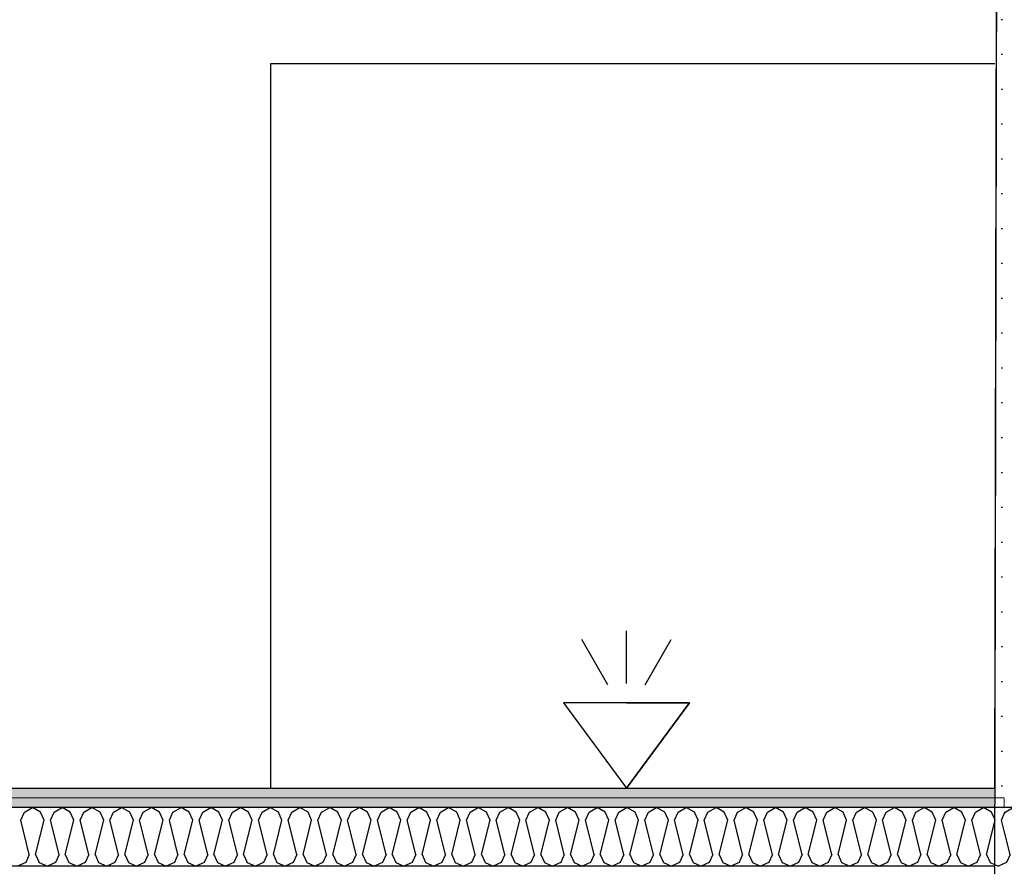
# Model space of a CAD drawing. Header units: millimetres. Extents: x -3836 to 10135, y -3581 to 11389.
# Tile 32 of 47: x 6317 to 7541, y 3386 to 4438. Entities that reach past the tile are written whole.
import ezdxf
from ezdxf.enums import TextEntityAlignment as Align

# ---------------------------------------------------------------- set-up
doc = ezdxf.new("R2010")
doc.units = ezdxf.units.MM
doc.header["$LTSCALE"] = 0.5
doc.header["$MEASUREMENT"] = 0
doc.linetypes.add('PLINE', pattern=[0])
for name, color, linetype in [('231- Bærende yttervegger (Skravur)(Nye konstruksjoner)', 7, 'Continuous'), ('231- Bærende yttervegger(Nye konstruksjoner)', 7, 'Continuous'), ('242- Ikke-bærende innervegger (Skravur)(Nye konstruksjoner)', 7, 'Continuous'), ('242- Ikke-bærende innervegger(Nye konstruksjoner)', 7, 'Continuous'), ('252- Gulv på grunn_ bunnplate(Nye konstruksjoner)', 7, 'Continuous'), ('315- Utstyr for sanitærinstallasjoner(Nye konstruksjoner)', 7, 'Continuous'), ('862- M___Nettoareal(Nye konstruksjoner)', 7, 'Continuous'), ('862- M___Nettoareal(Polylinje)(Nye konstruksjoner)', 7, 'Continuous'), ('862- M___Nettoareal(Tekst)(Nye konstruksjoner)', 7, 'Continuous')]:
    doc.layers.add(name, color=color, linetype=linetype)
doc.layers.add('236- Innvendig kledning og overflate(Nye konstruksjoner)', color=7, linetype='Continuous', lineweight=0)
doc.styles.add('GENERATED_STYLE_1', font='arial.ttf')
pattern_1 = [(0, (0, 0), (0, 43.30127), [0, -25]), (0, (12.5, 21.65), (0, 43.30127), [0, -25])]

# ---------------------------------------------------------------- blocks, each defined once
blk = doc.blocks.new('Bad_6_2', base_point=(5163.5, 4440.6))
at = {"layer": '862- M___Nettoareal(Polylinje)(Nye konstruksjoner)', "linetype": 'PLINE', "flags": 128}
blk.add_lwpolyline([(7528.7, 3483), (7532.5, 5273), (4405.4, 5273), (4405.4, 3483)], close=True, dxfattribs=at)
at = {"layer": '862- M___Nettoareal(Tekst)(Nye konstruksjoner)', "style": 'GENERATED_STYLE_1'}
for tag, height, p in [('DUMMY_862', 100, (4995.8, 4754.9)), ('DUMMY_861', 100, (4919.5, 4732)), ('DUMMY_863', 200, (5407.5, 4597.7)), ('ROOM_NAME', 200, (4919.5, 4552)), ('DUMMY_864', 100, (4919.5, 4283.5))]:
    blk.add_attdef(tag, text='', height=height, dxfattribs=at).set_placement(p, align=Align.TOP_LEFT)
blk = doc.blocks.new('*X87')
at = {"layer": '242- Ikke-bærende innervegger (Skravur)(Nye konstruksjoner)', "linetype": 'PLINE'}
for p, q in [((7537.1, 3443.5), (7540.6, 3451)), ((7529.4, 3443.5), (7528.6, 3445.2)), ((7528.6, 3440.1), (7529.4, 3443.5)), ((7540.5, 3429.9), (7537.1, 3443.5)), ((7540.4, 3389.4), (7533.3, 3386)), ((7528.4, 3388.2), (7533.3, 3386))]:
    blk.add_line(p, q, dxfattribs=at)
blk = doc.blocks.new('*X89')
at = {"layer": '242- Ikke-bærende innervegger (Skravur)(Nye konstruksjoner)', "linetype": 'PLINE'}
for p, q in [((7540.6, 3451), (7541.6, 3453.3)), ((7541.6, 3453.3), (7551.7, 3459)), ((7561.8, 3453.3), (7551.7, 3459)), ((7566.3, 3443.5), (7561.8, 3453.3)), ((7574.1, 3443.5), (7578.6, 3453.3)), ((7578.6, 3453.3), (7588.6, 3458.9)), ((7555.6, 3400.6), (7566.3, 3443.5)), ((7584.8, 3400.6), (7574.1, 3443.5)), ((7547.8, 3400.6), (7540.5, 3429.9)), ((7543.3, 3390.7), (7540.4, 3389.4)), ((7547.8, 3400.6), (7543.3, 3390.7)), ((7555.6, 3400.6), (7560.1, 3390.7)), ((7560.1, 3390.7), (7570.2, 3386)), ((7580.3, 3390.7), (7570.2, 3386)), ((7584.8, 3400.6), (7580.3, 3390.7))]:
    blk.add_line(p, q, dxfattribs=at)
blk = doc.blocks.new('*X94')
at = {"layer": '242- Ikke-bærende innervegger (Skravur)(Nye konstruksjoner)', "linetype": 'PLINE'}
for p, q in [((6318.5, 3443.5), (6323, 3453.3)), ((6323, 3453.3), (6333.1, 3459)), ((6343.2, 3453.3), (6333.1, 3459)), ((6347.7, 3443.5), (6343.2, 3453.3)), ((6355.5, 3443.5), (6360, 3453.3)), ((6360, 3453.3), (6370, 3459)), ((6380.1, 3453.3), (6370, 3459)), ((6384.6, 3443.5), (6380.1, 3453.3)), ((6392.4, 3443.5), (6396.9, 3453.3)), ((6396.9, 3453.3), (6407, 3459)), ((6417.1, 3453.3), (6407, 3459)), ((6421.6, 3443.5), (6417.1, 3453.3)), ((6429.3, 3443.5), (6433.8, 3453.3)), ((6433.8, 3453.3), (6443.9, 3459)), ((6454, 3453.3), (6443.9, 3459)), ((6458.5, 3443.5), (6454, 3453.3)), ((6466.2, 3443.5), (6470.7, 3453.3)), ((6470.7, 3453.3), (6480.8, 3459)), ((6490.9, 3453.3), (6480.8, 3459)), ((6495.4, 3443.5), (6490.9, 3453.3)), ((6503.2, 3443.5), (6507.7, 3453.3)), ((6507.7, 3453.3), (6517.8, 3459)), ((6527.8, 3453.3), (6517.8, 3459)), ((6532.3, 3443.5), (6527.8, 3453.3)), ((6540.1, 3443.5), (6544.6, 3453.3)), ((6544.6, 3453.3), (6554.7, 3459)), ((6564.8, 3453.3), (6554.7, 3459)), ((6569.3, 3443.5), (6564.8, 3453.3)), ((6577, 3443.5), (6581.5, 3453.3)), ((6581.5, 3453.3), (6591.6, 3459)), ((6601.7, 3453.3), (6591.6, 3459)), ((6606.2, 3443.5), (6601.7, 3453.3)), ((6613.9, 3443.5), (6618.4, 3453.3)), ((6618.4, 3453.3), (6628.5, 3459)), ((6638.6, 3453.3), (6628.5, 3459)), ((6643.1, 3443.5), (6638.6, 3453.3)), ((6650.9, 3443.5), (6655.4, 3453.3)), ((6655.4, 3453.3), (6665.5, 3459)), ((6675.5, 3453.3), (6665.5, 3459)), ((6680, 3443.5), (6675.5, 3453.3)), ((6687.8, 3443.5), (6692.3, 3453.3)), ((6692.3, 3453.3), (6702.4, 3459)), ((6712.5, 3453.3), (6702.4, 3459)), ((6717, 3443.5), (6712.5, 3453.3)), ((6724.7, 3443.5), (6729.2, 3453.3)), ((6729.2, 3453.3), (6739.3, 3459)), ((6749.4, 3453.3), (6739.3, 3459)), ((6753.9, 3443.5), (6749.4, 3453.3)), ((6761.7, 3443.5), (6766.2, 3453.3)), ((6766.2, 3453.3), (6776.2, 3459)), ((6786.3, 3453.3), (6776.2, 3459)), ((6790.8, 3443.5), (6786.3, 3453.3)), ((6798.6, 3443.5), (6803.1, 3453.3)), ((6803.1, 3453.3), (6813.2, 3459)), ((6823.3, 3453.3), (6813.2, 3459)), ((6827.8, 3443.5), (6823.3, 3453.3)), ((6835.5, 3443.5), (6840, 3453.3)), ((6840, 3453.3), (6850.1, 3459)), ((6860.2, 3453.3), (6850.1, 3459)), ((6864.7, 3443.5), (6860.2, 3453.3)), ((6872.4, 3443.5), (6876.9, 3453.3)), ((6876.9, 3453.3), (6887, 3459)), ((6897.1, 3453.3), (6887, 3459)), ((6901.6, 3443.5), (6897.1, 3453.3)), ((6909.4, 3443.5), (6913.9, 3453.3)), ((6913.9, 3453.3), (6924, 3459)), ((6934, 3453.3), (6924, 3459)), ((6938.5, 3443.5), (6934, 3453.3)), ((6946.3, 3443.5), (6950.8, 3453.3)), ((6950.8, 3453.3), (6960.9, 3459)), ((6971, 3453.3), (6960.9, 3459)), ((6975.5, 3443.5), (6971, 3453.3)), ((6983.2, 3443.5), (6987.7, 3453.3)), ((6987.7, 3453.3), (6997.8, 3459)), ((7007.9, 3453.3), (6997.8, 3459)), ((7012.4, 3443.5), (7007.9, 3453.3)), ((7020.2, 3443.5), (7024.7, 3453.3)), ((7024.7, 3453.3), (7034.7, 3459)), ((7044.8, 3453.3), (7034.7, 3459)), ((7049.3, 3443.5), (7044.8, 3453.3)), ((7057.1, 3443.5), (7061.6, 3453.3)), ((7061.6, 3453.3), (7071.7, 3459)), ((7081.8, 3453.3), (7071.7, 3459)), ((7086.3, 3443.5), (7081.8, 3453.3)), ((7094, 3443.5), (7098.5, 3453.3)), ((7098.5, 3453.3), (7108.6, 3459)), ((7118.7, 3453.3), (7108.6, 3459)), ((7123.2, 3443.5), (7118.7, 3453.3)), ((7130.9, 3443.5), (7135.4, 3453.3)), ((7135.4, 3453.3), (7145.5, 3459)), ((7155.6, 3453.3), (7145.5, 3459)), ((7160.1, 3443.5), (7155.6, 3453.3)), ((7167.9, 3443.5), (7172.4, 3453.3)), ((7172.4, 3453.3), (7182.5, 3459)), ((7192.5, 3453.3), (7182.5, 3459)), ((7197, 3443.5), (7192.5, 3453.3)), ((7204.8, 3443.5), (7209.3, 3453.3)), ((7209.3, 3453.3), (7219.4, 3459)), ((7229.5, 3453.3), (7219.4, 3459)), ((7234, 3443.5), (7229.5, 3453.3)), ((7241.7, 3443.5), (7246.2, 3453.3)), ((7246.2, 3453.3), (7256.3, 3459)), ((7266.4, 3453.3), (7256.3, 3459)), ((7270.9, 3443.5), (7266.4, 3453.3)), ((7278.6, 3443.5), (7283.1, 3453.3)), ((7283.1, 3453.3), (7293.2, 3459)), ((7303.3, 3453.3), (7293.2, 3459)), ((7307.8, 3443.5), (7303.3, 3453.3)), ((7315.6, 3443.5), (7320.1, 3453.3)), ((7320.1, 3453.3), (7330.2, 3459)), ((7340.2, 3453.3), (7330.2, 3459)), ((7344.7, 3443.5), (7340.2, 3453.3)), ((7352.5, 3443.5), (7357, 3453.3)), ((7357, 3453.3), (7367.1, 3459)), ((7377.2, 3453.3), (7367.1, 3459)), ((7381.7, 3443.5), (7377.2, 3453.3)), ((7389.4, 3443.5), (7393.9, 3453.3)), ((7393.9, 3453.3), (7404, 3459)), ((7414.1, 3453.3), (7404, 3459)), ((7418.6, 3443.5), (7414.1, 3453.3)), ((7426.4, 3443.5), (7430.9, 3453.3)), ((7430.9, 3453.3), (7440.9, 3459)), ((7451, 3453.3), (7440.9, 3459)), ((7455.5, 3443.5), (7451, 3453.3)), ((7463.3, 3443.5), (7467.8, 3453.3)), ((7467.8, 3453.3), (7477.9, 3459)), ((7488, 3453.3), (7477.9, 3459)), ((7492.5, 3443.5), (7488, 3453.3)), ((7500.2, 3443.5), (7504.7, 3453.3)), ((7504.7, 3453.3), (7514.8, 3459)), ((7524.9, 3453.3), (7514.8, 3459)), ((7528.6, 3445.2), (7524.9, 3453.3)), ((6329.2, 3400.6), (6318.5, 3443.5)), ((6337, 3400.6), (6347.7, 3443.5)), ((6366.2, 3400.6), (6355.5, 3443.5)), ((6373.9, 3400.6), (6384.6, 3443.5)), ((6403.1, 3400.6), (6392.4, 3443.5)), ((6410.8, 3400.6), (6421.6, 3443.5)), ((6440, 3400.6), (6429.3, 3443.5)), ((6447.8, 3400.6), (6458.5, 3443.5)), ((6476.9, 3400.6), (6466.2, 3443.5)), ((6484.7, 3400.6), (6495.4, 3443.5)), ((6513.9, 3400.6), (6503.2, 3443.5)), ((6521.6, 3400.6), (6532.3, 3443.5)), ((6550.8, 3400.6), (6540.1, 3443.5)), ((6558.6, 3400.6), (6569.3, 3443.5)), ((6587.7, 3400.6), (6577, 3443.5)), ((6595.5, 3400.6), (6606.2, 3443.5)), ((6624.7, 3400.6), (6613.9, 3443.5)), ((6632.4, 3400.6), (6643.1, 3443.5)), ((6661.6, 3400.6), (6650.9, 3443.5)), ((6669.3, 3400.6), (6680, 3443.5)), ((6698.5, 3400.6), (6687.8, 3443.5)), ((6706.3, 3400.6), (6717, 3443.5)), ((6735.4, 3400.6), (6724.7, 3443.5)), ((6743.2, 3400.6), (6753.9, 3443.5)), ((6772.4, 3400.6), (6761.7, 3443.5)), ((6780.1, 3400.6), (6790.8, 3443.5)), ((6809.3, 3400.6), (6798.6, 3443.5)), ((6817.1, 3400.6), (6827.8, 3443.5)), ((6846.2, 3400.6), (6835.5, 3443.5)), ((6854, 3400.6), (6864.7, 3443.5)), ((6883.1, 3400.6), (6872.4, 3443.5)), ((6890.9, 3400.6), (6901.6, 3443.5)), ((6920.1, 3400.6), (6909.4, 3443.5)), ((6927.8, 3400.6), (6938.5, 3443.5)), ((6957, 3400.6), (6946.3, 3443.5)), ((6964.8, 3400.6), (6975.5, 3443.5)), ((6993.9, 3400.6), (6983.2, 3443.5)), ((7001.7, 3400.6), (7012.4, 3443.5)), ((7030.9, 3400.6), (7020.2, 3443.5)), ((7038.6, 3400.6), (7049.3, 3443.5)), ((7067.8, 3400.6), (7057.1, 3443.5)), ((7075.5, 3400.6), (7086.3, 3443.5)), ((7104.7, 3400.6), (7094, 3443.5)), ((7112.5, 3400.6), (7123.2, 3443.5)), ((7141.6, 3400.6), (7130.9, 3443.5)), ((7149.4, 3400.6), (7160.1, 3443.5)), ((7178.6, 3400.6), (7167.9, 3443.5)), ((7186.3, 3400.6), (7197, 3443.5)), ((7215.5, 3400.6), (7204.8, 3443.5)), ((7223.3, 3400.6), (7234, 3443.5)), ((7252.4, 3400.6), (7241.7, 3443.5)), ((7260.2, 3400.6), (7270.9, 3443.5)), ((7289.4, 3400.6), (7278.6, 3443.5)), ((7297.1, 3400.6), (7307.8, 3443.5)), ((7326.3, 3400.6), (7315.6, 3443.5)), ((7334, 3400.6), (7344.7, 3443.5)), ((7363.2, 3400.6), (7352.5, 3443.5)), ((7371, 3400.6), (7381.7, 3443.5)), ((7400.1, 3400.6), (7389.4, 3443.5)), ((7407.9, 3400.6), (7418.6, 3443.5)), ((7437.1, 3400.6), (7426.4, 3443.5)), ((7444.8, 3400.6), (7455.5, 3443.5)), ((7474, 3400.6), (7463.3, 3443.5)), ((7481.8, 3400.6), (7492.5, 3443.5)), ((7510.9, 3400.6), (7500.2, 3443.5)), ((7518.7, 3400.6), (7528.6, 3440.1)), ((6324.7, 3390.7), (6314.6, 3386)), ((6329.2, 3400.6), (6324.7, 3390.7)), ((6337, 3400.6), (6341.5, 3390.7)), ((6341.5, 3390.7), (6351.6, 3386)), ((6361.7, 3390.7), (6351.6, 3386)), ((6366.2, 3400.6), (6361.7, 3390.7)), ((6373.9, 3400.6), (6378.4, 3390.7)), ((6378.4, 3390.7), (6388.5, 3386)), ((6398.6, 3390.7), (6388.5, 3386)), ((6403.1, 3400.6), (6398.6, 3390.7)), ((6410.8, 3400.6), (6415.3, 3390.7)), ((6415.3, 3390.7), (6425.4, 3386)), ((6435.5, 3390.7), (6425.4, 3386)), ((6440, 3400.6), (6435.5, 3390.7)), ((6447.8, 3400.6), (6452.3, 3390.7)), ((6452.3, 3390.7), (6462.4, 3386)), ((6472.4, 3390.7), (6462.4, 3386)), ((6476.9, 3400.6), (6472.4, 3390.7)), ((6484.7, 3400.6), (6489.2, 3390.7)), ((6489.2, 3390.7), (6499.3, 3386)), ((6509.4, 3390.7), (6499.3, 3386)), ((6513.9, 3400.6), (6509.4, 3390.7)), ((6521.6, 3400.6), (6526.1, 3390.7)), ((6526.1, 3390.7), (6536.2, 3386)), ((6546.3, 3390.7), (6536.2, 3386)), ((6550.8, 3400.6), (6546.3, 3390.7)), ((6558.6, 3400.6), (6563.1, 3390.7)), ((6563.1, 3390.7), (6573.1, 3386)), ((6583.2, 3390.7), (6573.1, 3386)), ((6587.7, 3400.6), (6583.2, 3390.7)), ((6595.5, 3400.6), (6600, 3390.7)), ((6600, 3390.7), (6610.1, 3386)), ((6620.2, 3390.7), (6610.1, 3386)), ((6624.7, 3400.6), (6620.2, 3390.7)), ((6632.4, 3400.6), (6636.9, 3390.7)), ((6636.9, 3390.7), (6647, 3386)), ((6657.1, 3390.7), (6647, 3386)), ((6661.6, 3400.6), (6657.1, 3390.7)), ((6669.3, 3400.6), (6673.8, 3390.7)), ((6673.8, 3390.7), (6683.9, 3386)), ((6694, 3390.7), (6683.9, 3386)), ((6698.5, 3400.6), (6694, 3390.7)), ((6706.3, 3400.6), (6710.8, 3390.7)), ((6710.8, 3390.7), (6720.9, 3386)), ((6730.9, 3390.7), (6720.9, 3386)), ((6735.4, 3400.6), (6730.9, 3390.7)), ((6743.2, 3400.6), (6747.7, 3390.7)), ((6747.7, 3390.7), (6757.8, 3386)), ((6767.9, 3390.7), (6757.8, 3386)), ((6772.4, 3400.6), (6767.9, 3390.7)), ((6780.1, 3400.6), (6784.6, 3390.7)), ((6784.6, 3390.7), (6794.7, 3386)), ((6804.8, 3390.7), (6794.7, 3386)), ((6809.3, 3400.6), (6804.8, 3390.7)), ((6817.1, 3400.6), (6821.6, 3390.7)), ((6821.6, 3390.7), (6831.6, 3386)), ((6841.7, 3390.7), (6831.6, 3386)), ((6846.2, 3400.6), (6841.7, 3390.7)), ((6854, 3400.6), (6858.5, 3390.7)), ((6858.5, 3390.7), (6868.6, 3386)), ((6878.6, 3390.7), (6868.6, 3386)), ((6883.1, 3400.6), (6878.6, 3390.7)), ((6890.9, 3400.6), (6895.4, 3390.7)), ((6895.4, 3390.7), (6905.5, 3386)), ((6915.6, 3390.7), (6905.5, 3386)), ((6920.1, 3400.6), (6915.6, 3390.7)), ((6927.8, 3400.6), (6932.3, 3390.7)), ((6932.3, 3390.7), (6942.4, 3386)), ((6952.5, 3390.7), (6942.4, 3386)), ((6957, 3400.6), (6952.5, 3390.7)), ((6964.8, 3400.6), (6969.3, 3390.7)), ((6969.3, 3390.7), (6979.3, 3386)), ((6989.4, 3390.7), (6979.3, 3386)), ((6993.9, 3400.6), (6989.4, 3390.7)), ((7001.7, 3400.6), (7006.2, 3390.7)), ((7006.2, 3390.7), (7016.3, 3386)), ((7026.4, 3390.7), (7016.3, 3386)), ((7030.9, 3400.6), (7026.4, 3390.7)), ((7038.6, 3400.6), (7043.1, 3390.7)), ((7043.1, 3390.7), (7053.2, 3386)), ((7063.3, 3390.7), (7053.2, 3386)), ((7067.8, 3400.6), (7063.3, 3390.7)), ((7075.5, 3400.6), (7080, 3390.7)), ((7080, 3390.7), (7090.1, 3386)), ((7100.2, 3390.7), (7090.1, 3386)), ((7104.7, 3400.6), (7100.2, 3390.7)), ((7112.5, 3400.6), (7117, 3390.7)), ((7117, 3390.7), (7127.1, 3386)), ((7137.1, 3390.7), (7127.1, 3386)), ((7141.6, 3400.6), (7137.1, 3390.7)), ((7149.4, 3400.6), (7153.9, 3390.7)), ((7153.9, 3390.7), (7164, 3386)), ((7174.1, 3390.7), (7164, 3386)), ((7178.6, 3400.6), (7174.1, 3390.7)), ((7186.3, 3400.6), (7190.8, 3390.7)), ((7190.8, 3390.7), (7200.9, 3386)), ((7211, 3390.7), (7200.9, 3386)), ((7215.5, 3400.6), (7211, 3390.7)), ((7223.3, 3400.6), (7227.8, 3390.7)), ((7227.8, 3390.7), (7237.8, 3386)), ((7247.9, 3390.7), (7237.8, 3386)), ((7252.4, 3400.6), (7247.9, 3390.7)), ((7260.2, 3400.6), (7264.7, 3390.7)), ((7264.7, 3390.7), (7274.8, 3386)), ((7284.9, 3390.7), (7274.8, 3386)), ((7289.4, 3400.6), (7284.9, 3390.7)), ((7297.1, 3400.6), (7301.6, 3390.7)), ((7301.6, 3390.7), (7311.7, 3386)), ((7321.8, 3390.7), (7311.7, 3386)), ((7326.3, 3400.6), (7321.8, 3390.7)), ((7334, 3400.6), (7338.5, 3390.7)), ((7338.5, 3390.7), (7348.6, 3386)), ((7358.7, 3390.7), (7348.6, 3386)), ((7363.2, 3400.6), (7358.7, 3390.7)), ((7371, 3400.6), (7375.5, 3390.7)), ((7375.5, 3390.7), (7385.6, 3386)), ((7395.6, 3390.7), (7385.6, 3386)), ((7400.1, 3400.6), (7395.6, 3390.7)), ((7407.9, 3400.6), (7412.4, 3390.7)), ((7412.4, 3390.7), (7422.5, 3386)), ((7432.6, 3390.7), (7422.5, 3386)), ((7437.1, 3400.6), (7432.6, 3390.7)), ((7444.8, 3400.6), (7449.3, 3390.7)), ((7449.3, 3390.7), (7459.4, 3386)), ((7469.5, 3390.7), (7459.4, 3386)), ((7474, 3400.6), (7469.5, 3390.7)), ((7481.8, 3400.6), (7486.3, 3390.7)), ((7486.3, 3390.7), (7496.3, 3386)), ((7506.4, 3390.7), (7496.3, 3386)), ((7510.9, 3400.6), (7506.4, 3390.7)), ((7518.7, 3400.6), (7523.2, 3390.7)), ((7523.2, 3390.7), (7528.4, 3388.2))]:
    blk.add_line(p, q, dxfattribs=at)
blk = doc.blocks.new('Dusjsett 01[28]', base_point=(7071.2, 3483))
at = {"layer": '315- Utstyr for sanitærinstallasjoner(Nye konstruksjoner)', "linetype": 'PLINE'}
for p, q in [((7071.2, 3613.3), (7071.2, 3678.4)), ((7048.2, 3611.3), (7015.8, 3667.8)), ((7094.2, 3611.3), (7126.6, 3667.8)), ((7071.2, 3589), (6993.1, 3589)), ((6993.1, 3589), (7071.2, 3483)), ((7071.2, 3589), (7149.3, 3589)), ((7149.3, 3589), (7071.2, 3483))]:
    blk.add_line(p, q, dxfattribs=at)
at = {"layer": '315- Utstyr for sanitærinstallasjoner(Nye konstruksjoner)', "linetype": 'PLINE', "flags": 128}
blk.add_lwpolyline([(7071.2, 3483), (7149.3, 3589), (6993.1, 3589)], close=True, dxfattribs=at)
blk = doc.blocks.new('Dusjkabinett[29]', base_point=(7078.7, 3933))
at = {"layer": '315- Utstyr for sanitærinstallasjoner(Nye konstruksjoner)', "linetype": 'PLINE'}
for p, q in [((7528.7, 4383), (6628.7, 4383)), ((6628.7, 4383), (6628.7, 3483))]:
    blk.add_line(p, q, dxfattribs=at)

msp = doc.modelspace()

# ---------------------------------------------------------------- hatches: boundary and pattern name
at = {"layer": '231- Bærende yttervegger (Skravur)(Nye konstruksjoner)', "linetype": 'Continuous'}
h = msp.add_hatch(dxfattribs=at)
h.set_pattern_fill('Prikker_tett', color=256, style=0, pattern_type=2)
h.set_pattern_definition(pattern_1)
h.paths.add_polyline_path([(7532.5, 5273), (7528.7, 3483), (7540.7, 3483), (7544.5, 5273)])
h = msp.add_hatch(dxfattribs=at)
h.set_pattern_fill('Prikker_tett', color=256, style=0, pattern_type=2)
h.set_pattern_definition(pattern_1)
h.paths.add_polyline_path([(7528.7, 3483), (7528.6, 3471), (7540.6, 3471), (7540.7, 3483)])
at = {"layer": '242- Ikke-bærende innervegger (Skravur)(Nye konstruksjoner)', "linetype": 'Continuous'}
h = msp.add_hatch(dxfattribs=at)
h.set_pattern_fill('Prikker_tett', color=256, style=0, pattern_type=2)
h.set_pattern_definition(pattern_1)
h.paths.add_polyline_path([(7528.7, 3483), (4405.4, 3483), (4405.4, 3471), (7528.6, 3471)])
h = msp.add_hatch(dxfattribs=at)
h.set_pattern_fill('Prikker_tett', color=256, style=0, pattern_type=2)
h.set_pattern_definition(pattern_1)
h.paths.add_polyline_path([(7528.6, 3471), (4405.4, 3471), (4405.4, 3459), (7528.6, 3459)])
h = msp.add_hatch(dxfattribs=at)
h.set_pattern_fill('Prikker_tett', color=256, style=0, pattern_type=2)
h.set_pattern_definition(pattern_1)
h.paths.add_polyline_path([(7528.6, 3471), (7528.6, 3459), (7540.6, 3459), (7540.6, 3471)])

# ---------------------------------------------------------------- linework, layer by layer
at = {"layer": '231- Bærende yttervegger(Nye konstruksjoner)', "linetype": 'PLINE'}
for p, q in [((7540.6, 3459), (7528.6, 3459)), ((7588.6, 3459), (7540.6, 3459)), ((7588.6, 3459), (7540.6, 3459))]:
    msp.add_line(p, q, dxfattribs=at)
at = {"layer": '236- Innvendig kledning og overflate(Nye konstruksjoner)', "linetype": 'PLINE'}
for p, q in [((7528.6, 3471), (4405.4, 3471)), ((7540.6, 3471), (7528.6, 3471)), ((7540.6, 3471), (7528.6, 3471)), ((7540.6, 3459), (7540.6, 3471)), ((7540.6, 3459), (7540.6, 3471))]:
    msp.add_line(p, q, dxfattribs=at)
at = {"layer": '236- Innvendig kledning og overflate(Nye konstruksjoner)', "linetype": 'PLINE', "flags": 128}
for points in [[(7532.5, 5273), (7528.7, 3483)], [(7528.7, 3483), (4405.4, 3483)]]:
    msp.add_lwpolyline(points, dxfattribs=at)
at = {"layer": '242- Ikke-bærende innervegger(Nye konstruksjoner)', "linetype": 'PLINE'}
for p, q in [((7528.6, 3459), (4405.4, 3459)), ((7528.4, 3386), (4405.4, 3386))]:
    msp.add_line(p, q, dxfattribs=at)
at = {"layer": '252- Gulv på grunn_ bunnplate(Nye konstruksjoner)', "linetype": 'PLINE', "flags": 128}
msp.add_lwpolyline([(259, 259), (259, 8929.6), (7540.4, 8929.6), (7519.3, -852.4), (4405.4, -852.4), (4405.4, 259)], close=True, dxfattribs=at)

# ---------------------------------------------------------------- block references
at = {"layer": '242- Ikke-bærende innervegger(Nye konstruksjoner)'}
for name in ['*X94', '*X87', '*X89']:
    msp.add_blockref(name, (0, 0), dxfattribs=at)
at = {"layer": '315- Utstyr for sanitærinstallasjoner(Nye konstruksjoner)', "linetype": 'PLINE'}
for name, p in [('Dusjkabinett[29]', (7078.7, 3933)), ('Dusjsett 01[28]', (7071.2, 3483))]:
    msp.add_blockref(name, p, dxfattribs=at)
at = {"layer": '862- M___Nettoareal(Nye konstruksjoner)', "linetype": 'Continuous'}
msp.add_blockref('Bad_6_2', (5163.5, 4440.6), dxfattribs=at)

doc.saveas('drawing.dxf')
